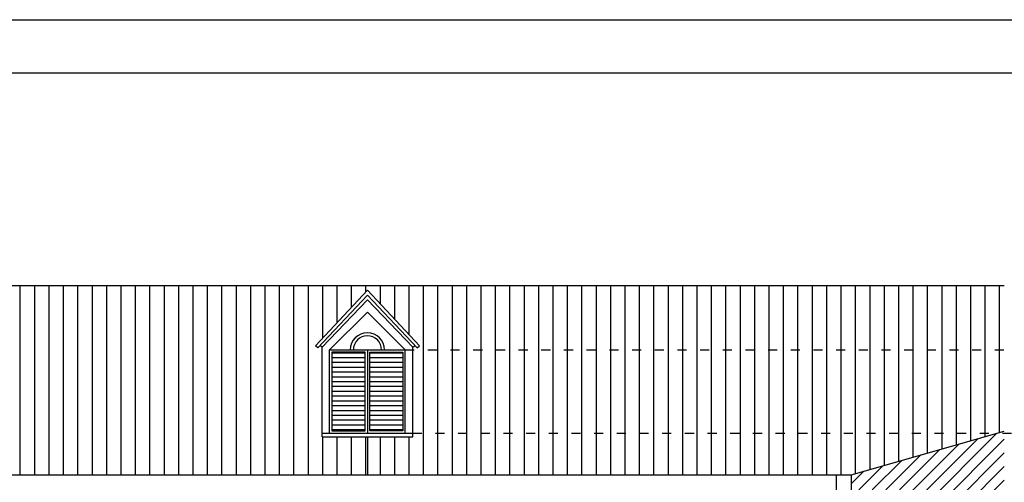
# Model space of a CAD drawing. Header units: millimetres. Extents: x 1112040 to 6903494, y -332921 to -150905.
# Tile 134 of 150: x 1986533 to 1999558, y -218351 to -212238. Entities that reach past the tile are written whole.
import ezdxf

# ---------------------------------------------------------------- set-up
doc = ezdxf.new("R2010")
doc.units = ezdxf.units.MM
doc.linetypes.add('ACAD_ISO03W100', pattern=[30, 12, -18])

msp = doc.modelspace()

# ---------------------------------------------------------------- hatches: boundary and pattern name
h = msp.add_hatch()
h.set_pattern_fill('ANSI31', color=1, scale=60, angle=45, style=0)
h.set_pattern_definition([(90, (1974349.58, -130917.58), (-190.5, 4e-14), [])])
h.paths.add_polyline_path([(1969933.2, -218251.5), (1965083.2, -215751.5), (1960233.2, -218251.5)])
h.paths.add_polyline_path([(1969933.2, -218251.5), (1972733.2, -218251.5), (1972733.2, -217751.5), (1972133.2, -217751.5), (1972133.2, -216566.4), (1972104.6, -216543.4), (1972077, -216572.6), (1972045.8, -216547.6), (1972733.2, -215813.3), (1973420.7, -216547.6), (1973389.5, -216572.6), (1973361.9, -216543.4), (1973333.2, -216566.4), (1973333.2, -217751.5), (1972733.2, -217751.5), (1972733.2, -218251.5), (1981933.2, -218251.5), (1981933.2, -217751.5), (1981333.2, -217751.5), (1981333.2, -216566.4), (1981304.6, -216543.4), (1981277, -216572.6), (1981245.8, -216547.6), (1981933.2, -215813.3), (1982620.7, -216547.6), (1982589.5, -216572.6), (1982561.9, -216543.4), (1982533.2, -216566.4), (1982533.2, -217751.5), (1981933.2, -217751.5), (1981933.2, -218251.5), (1991133.2, -218251.5), (1991133.2, -217751.5), (1990533.2, -217751.5), (1990533.2, -216566.4), (1990504.6, -216543.4), (1990477, -216572.6), (1990445.8, -216547.6), (1991133.2, -215813.3), (1991820.7, -216547.6), (1991789.5, -216572.6), (1991761.9, -216543.4), (1991733.2, -216566.4), (1991733.2, -217751.5), (1991133.2, -217751.5), (1991133.2, -218251.5), (1997533.2, -218251.5), (1999557.8, -217675.8), (1999557.8, -215751.5), (1965083.2, -215751.5)])
h = msp.add_hatch()
h.set_pattern_fill('ANSI31', color=1, scale=20, angle=315, style=0)
h.set_pattern_definition([(0, (1988149.575, -208955.16), (2e-14, 63.5), [])])
h.paths.add_polyline_path([(1991103.2, -216631.5), (1990663.2, -216631.5), (1990663.2, -217671.5), (1991103.2, -217671.5)])
h.paths.add_polyline_path([(1991163.2, -217671.5), (1991603.2, -217671.5), (1991603.2, -216631.5), (1991163.2, -216631.5)])
h = msp.add_hatch()
h.set_pattern_fill('ANSI31', color=6, scale=40, style=0)
h.set_pattern_definition([(45, (1974349.58, -130917.58), (-89.80256, 89.80256), [])])
h.paths.add_polyline_path([(1998333.2, -227651.5), (1999557.8, -227651.5), (1999557.8, -222758.9), (1998963.3, -222561.8), (2000285.6, -222160.5), (1999557.8, -221912.2), (1999557.8, -217675.8), (1997533.2, -218251.5), (1997533.2, -218451.5), (1998333.2, -218451.5)])
h.paths.add_polyline_path([(1998333.2, -222951.5), (1998333.2, -221812.2), (1992433.2, -222751.5), (1992433.2, -222951.5)])
h.paths.add_polyline_path([(1993233.2, -223251.5), (1993233.2, -223551.5), (1993633.2, -223551.5), (1993633.2, -223251.5), (1993683.2, -223251.5), (1993683.2, -223101.5), (1993733.2, -223101.5), (1993733.2, -222951.5), (1993133.2, -222951.5), (1993133.2, -223101.5), (1993183.2, -223101.5), (1993183.2, -223251.5)])

# ---------------------------------------------------------------- linework, layer by layer
for p, q in [((1965083.2, -215751.5), (1999557.8, -215751.5)), ((1991133.2, -215813.3), (1990445.8, -216547.6)), ((1991133.2, -215813.3), (1991820.7, -216547.6)), ((1991133.2, -215877.4), (1990477, -216572.6)), ((1991133.2, -215941.4), (1990533.2, -216566.4)), ((1991133.2, -215877.4), (1991789.5, -216572.6)), ((1991133.2, -215941.4), (1991733.2, -216566.4)), ((1991133.2, -216101.5), (1990633.2, -216601.5)), ((1991133.2, -216101.5), (1991633.2, -216601.5)), ((1990477, -216572.6), (1990445.8, -216547.6)), ((1990533.2, -216566.4), (1990502, -216541.4)), ((1990533.2, -217751.5), (1990533.2, -216566.4)), ((1991733.2, -216566.4), (1991764.5, -216541.4)), ((1991733.2, -217751.5), (1991733.2, -216566.4)), ((1991789.5, -216572.6), (1991820.7, -216547.6)), ((1990633.2, -217701.5), (1990633.2, -216601.5)), ((1990633.2, -216601.5), (1991633.2, -216601.5)), ((1991133.2, -216601.5), (1991133.2, -217701.5)), ((1991633.2, -217701.5), (1991633.2, -216601.5)), ((1990533.2, -217701.5), (1991733.2, -217701.5)), ((1990533.2, -217751.5), (1991733.2, -217751.5)), ((1960233.2, -218251.5), (1997533.2, -218251.5)), ((1997333.2, -218251.5), (1997333.2, -218451.5))]:
    msp.add_line(p, q)
at = {"color": 6, "linetype": 'ACAD_ISO03W100', "ltscale": 10}
for p, q in [((1991633.2, -216601.5), (2000087, -216601.5)), ((1991733.2, -217701.5), (2000087, -217701.5))]:
    msp.add_line(p, q, dxfattribs=at)
at = {"color": 1}
msp.add_line((1991133.2, -217751.5), (1991133.2, -218251.5), dxfattribs=at)
at = {"lineweight": 30}
for q in [(1999557.8, -217675.8), (1997533.2, -218451.5)]:
    msp.add_line((1997533.2, -218251.5), q, dxfattribs=at)
msp.add_lwpolyline([(1926025.8, -241937.9), (1926025.8, -212237.9), (2006025.8, -212237.9), (2006025.8, -241937.9), (1926025.8, -241937.9)])
for points in [[(1928025.8, -241237.9), (1928025.8, -212937.9), (2005325.8, -212937.9), (2005325.8, -241237.9)], [(1991103.2, -216631.5), (1990663.2, -216631.5), (1990663.2, -217671.5), (1991103.2, -217671.5)], [(1991163.2, -216631.5), (1991603.2, -216631.5), (1991603.2, -217671.5), (1991163.2, -217671.5)]]:
    msp.add_lwpolyline(points, close=True)
for radius in [226.5, 186.5]:
    msp.add_arc((1991133.2, -216601.5), radius, 0, 180)

doc.saveas('drawing.dxf')
